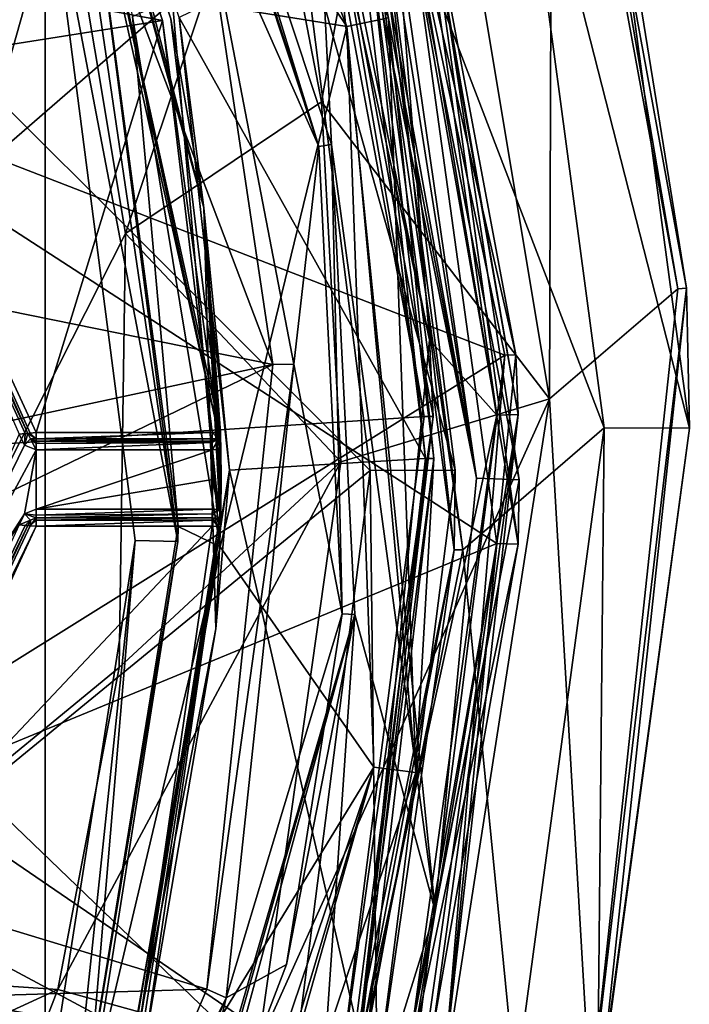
# Model space of a CAD drawing. Extents: x -250 to 250, y -697 to 625.
# Tile 51 of 256: x 6.63 to 14.5, y -534.92 to -523.35. Entities that reach past the tile are written whole.
import ezdxf

# ---------------------------------------------------------------- set-up
doc = ezdxf.new("R2010")
doc.units = 0
doc.header["$LTSCALE"] = 25.405557
for name, color, linetype in [('2135', 7, 'CONTINUOUS'), ('2136', 7, 'CONTINUOUS'), ('2138', 7, 'CONTINUOUS'), ('2139', 7, 'CONTINUOUS'), ('2141', 7, 'CONTINUOUS'), ('2156', 7, 'CONTINUOUS'), ('2157', 7, 'CONTINUOUS'), ('3011', 7, 'CONTINUOUS'), ('3016', 7, 'CONTINUOUS'), ('3018', 7, 'CONTINUOUS'), ('3020', 7, 'CONTINUOUS'), ('3022', 7, 'CONTINUOUS'), ('3115', 7, 'CONTINUOUS'), ('3116', 7, 'CONTINUOUS'), ('3118', 7, 'CONTINUOUS'), ('3121', 7, 'CONTINUOUS'), ('3124', 7, 'CONTINUOUS'), ('3134', 7, 'CONTINUOUS'), ('3147', 7, 'CONTINUOUS'), ('3185', 7, 'CONTINUOUS'), ('3188', 7, 'CONTINUOUS'), ('4149', 7, 'CONTINUOUS'), ('4150', 7, 'CONTINUOUS'), ('4151', 7, 'CONTINUOUS'), ('4153', 7, 'CONTINUOUS'), ('4154', 7, 'CONTINUOUS'), ('4170', 7, 'CONTINUOUS'), ('4172', 7, 'CONTINUOUS'), ('4175', 7, 'CONTINUOUS'), ('4178', 7, 'CONTINUOUS'), ('4183', 7, 'CONTINUOUS'), ('4197', 7, 'CONTINUOUS'), ('4209', 7, 'CONTINUOUS'), ('4218', 7, 'CONTINUOUS'), ('4219', 7, 'CONTINUOUS'), ('4231', 7, 'CONTINUOUS'), ('4232', 7, 'CONTINUOUS'), ('4246', 7, 'CONTINUOUS'), ('4247', 7, 'CONTINUOUS'), ('4248', 7, 'CONTINUOUS'), ('4249', 7, 'CONTINUOUS'), ('4250', 7, 'CONTINUOUS'), ('4251', 7, 'CONTINUOUS'), ('4256', 7, 'CONTINUOUS'), ('4257', 7, 'CONTINUOUS'), ('4258', 7, 'CONTINUOUS'), ('4269', 7, 'CONTINUOUS'), ('4270', 7, 'CONTINUOUS'), ('4271', 7, 'CONTINUOUS'), ('4311', 7, 'CONTINUOUS'), ('4312', 7, 'CONTINUOUS'), ('4313', 7, 'CONTINUOUS'), ('4314', 7, 'CONTINUOUS'), ('4315', 7, 'CONTINUOUS'), ('4316', 7, 'CONTINUOUS'), ('4317', 7, 'CONTINUOUS'), ('4318', 7, 'CONTINUOUS'), ('4319', 7, 'CONTINUOUS'), ('4348', 7, 'CONTINUOUS'), ('4360', 7, 'CONTINUOUS'), ('4574', 7, 'CONTINUOUS'), ('4576', 7, 'CONTINUOUS'), ('4577', 7, 'CONTINUOUS'), ('4579', 7, 'CONTINUOUS'), ('4580', 7, 'CONTINUOUS'), ('4595', 7, 'CONTINUOUS'), ('4597', 7, 'CONTINUOUS'), ('4600', 7, 'CONTINUOUS')]:
    doc.layers.add(name, color=color, linetype=linetype)

msp = doc.modelspace()

# ---------------------------------------------------------------- linework, layer by layer
at = {"layer": '2135', "color": 7, "linetype": 'CONTINUOUS'}
for points in [[(12.857, -527.803, 68.65), (12.89, -518.467, 68.65), (11.266, -518.25, 68.65), (12.857, -527.803, 68.65)], [(14.364, -526.509, 68.65), (12.89, -518.467, 68.65), (12.857, -527.803, 68.65), (14.364, -526.509, 68.65)], [(13.34, -536.053, 68.65), (14.364, -526.509, 68.65), (12.857, -527.803, 68.65), (13.34, -536.053, 68.65)], [(11.342, -537.532, 68.65), (13.34, -536.053, 68.65), (12.857, -527.803, 68.65), (11.342, -537.532, 68.65)]]:
    msp.add_3dface(points, dxfattribs=at)
at = {"layer": '2136', "color": 7, "linetype": 'CONTINUOUS'}
for points in [[(12.398, -519.918, 15.65), (13.499, -528.143, 15.65), (10.658, -520.722, 15.65), (12.398, -519.918, 15.65)], [(10.658, -520.722, 15.65), (13.499, -528.143, 15.65), (11.838, -529.577, 15.65), (10.658, -520.722, 15.65)], [(13.499, -528.143, 15.65), (12.459, -535.865, 15.65), (11.838, -529.577, 15.65), (13.499, -528.143, 15.65)], [(11.838, -529.577, 15.65), (12.459, -535.865, 15.65), (10.046, -538.487, 15.65), (11.838, -529.577, 15.65)]]:
    msp.add_3dface(points, dxfattribs=at)
at = {"layer": '2138', "color": 7, "linetype": 'CONTINUOUS'}
for points in [[(12.986, -518.434, 68.55), (14.465, -526.504, 68.55), (13.36, -519.644, 16.65), (12.986, -518.434, 68.55)], [(13.36, -519.644, 16.65), (14.465, -526.504, 68.55), (14.5, -528.148, 16.65), (13.36, -519.644, 16.65)], [(14.465, -526.504, 68.55), (13.438, -536.078, 68.55), (14.5, -528.148, 16.65), (14.465, -526.504, 68.55)], [(14.5, -528.148, 16.65), (13.438, -536.078, 68.55), (13.423, -536.13, 16.65), (14.5, -528.148, 16.65)]]:
    msp.add_3dface(points, dxfattribs=at)
at = {"layer": '2139', "color": 7, "linetype": 'CONTINUOUS'}
for points in [[(9.919, -522.135, 64.65), (10.749, -528.644, 64.65), (3.6, -521.5, 64.65), (9.919, -522.135, 64.65)], [(3.6, -521.5, 64.65), (10.749, -528.644, 64.65), (3.6, -534.5, 64.65), (3.6, -521.5, 64.65)], [(10.749, -528.644, 64.65), (9.87, -535.549, 64.65), (3.6, -534.5, 64.65), (10.749, -528.644, 64.65)], [(3.6, -534.5, 64.65), (9.87, -535.549, 64.65), (0, -538.1, 64.65), (3.6, -534.5, 64.65)]]:
    msp.add_3dface(points, dxfattribs=at)
at = {"layer": '2141', "color": 7, "linetype": 'CONTINUOUS'}
for points in [[(10.562, -520.753, 15.75), (11.738, -529.576, 15.75), (10.886, -521.881, 63.65), (10.562, -520.753, 15.75)], [(10.886, -521.881, 63.65), (11.738, -529.576, 15.75), (11.75, -528.64, 63.65), (10.886, -521.881, 63.65)], [(11.75, -528.64, 63.65), (11.738, -529.576, 15.75), (10.835, -535.81, 63.65), (11.75, -528.64, 63.65)], [(11.738, -529.576, 15.75), (9.953, -538.449, 15.75), (10.835, -535.81, 63.65), (11.738, -529.576, 15.75)]]:
    msp.add_3dface(points, dxfattribs=at)
at = {"layer": '2156', "color": 7, "linetype": 'CONTINUOUS'}
for points in [[(12.398, -519.918, 15.65), (13.36, -519.644, 16.65), (14.5, -528.148, 16.65), (12.398, -519.918, 15.65)], [(13.499, -528.143, 15.65), (12.398, -519.918, 15.65), (14.5, -528.148, 16.65), (13.499, -528.143, 15.65)], [(12.459, -535.865, 15.65), (13.499, -528.143, 15.65), (13.423, -536.13, 16.65), (12.459, -535.865, 15.65)], [(13.499, -528.143, 15.65), (14.5, -528.148, 16.65), (13.423, -536.13, 16.65), (13.499, -528.143, 15.65)]]:
    msp.add_3dface(points, dxfattribs=at)
at = {"layer": '2157', "color": 7, "linetype": 'CONTINUOUS'}
for points in [[(9.919, -522.135, 64.65), (10.886, -521.881, 63.65), (11.75, -528.64, 63.65), (9.919, -522.135, 64.65)], [(10.749, -528.644, 64.65), (9.919, -522.135, 64.65), (11.75, -528.64, 63.65), (10.749, -528.644, 64.65)], [(9.87, -535.549, 64.65), (10.749, -528.644, 64.65), (10.835, -535.81, 63.65), (9.87, -535.549, 64.65)], [(10.749, -528.644, 64.65), (11.75, -528.64, 63.65), (10.835, -535.81, 63.65), (10.749, -528.644, 64.65)]]:
    msp.add_3dface(points, dxfattribs=at)
at = {"layer": '3011', "color": 7, "linetype": 'CONTINUOUS'}
for points in [[(12.89, -518.467, 68.65), (14.364, -526.509, 68.65), (12.986, -518.434, 68.55), (12.89, -518.467, 68.65)], [(14.364, -526.509, 68.65), (14.465, -526.504, 68.55), (12.986, -518.434, 68.55), (14.364, -526.509, 68.65)], [(14.364, -526.509, 68.65), (13.34, -536.053, 68.65), (14.465, -526.504, 68.55), (14.364, -526.509, 68.65)], [(13.34, -536.053, 68.65), (13.438, -536.078, 68.55), (14.465, -526.504, 68.55), (13.34, -536.053, 68.65)]]:
    msp.add_3dface(points, dxfattribs=at)
at = {"layer": '3016', "color": 7, "linetype": 'CONTINUOUS'}
for points in [[(10.658, -520.722, 15.65), (11.838, -529.577, 15.65), (10.562, -520.753, 15.75), (10.658, -520.722, 15.65)], [(11.838, -529.577, 15.65), (11.738, -529.576, 15.75), (10.562, -520.753, 15.75), (11.838, -529.577, 15.65)], [(10.046, -538.487, 15.65), (9.953, -538.449, 15.75), (11.738, -529.576, 15.75), (10.046, -538.487, 15.65)], [(11.838, -529.577, 15.65), (10.046, -538.487, 15.65), (11.738, -529.576, 15.75), (11.838, -529.577, 15.65)]]:
    msp.add_3dface(points, dxfattribs=at)
at = {"layer": '3018', "color": 7, "linetype": 'CONTINUOUS'}
for points in [[(3.5, -521.5, 68.45), (3.5, -534.5, 68.45), (7.158, -521.54, 68.45), (3.5, -521.5, 68.45)], [(7.158, -521.54, 68.45), (3.5, -534.5, 68.45), (7.878, -525.859, 68.45), (7.158, -521.54, 68.45)], [(7.878, -525.859, 68.45), (3.5, -534.5, 68.45), (7.801, -530.957, 68.45), (7.878, -525.859, 68.45)], [(7.801, -530.957, 68.45), (3.5, -534.5, 68.45), (7.082, -534.74, 68.45), (7.801, -530.957, 68.45)], [(3.5, -534.5, 68.45), (0, -538, 68.45), (7.082, -534.74, 68.45), (3.5, -534.5, 68.45)], [(7.082, -534.74, 68.45), (0, -538, 68.45), (5.651, -538.426, 68.45), (7.082, -534.74, 68.45)]]:
    msp.add_3dface(points, dxfattribs=at)
at = {"layer": '3020', "color": 7, "linetype": 'CONTINUOUS'}
for points in [[(10.179, -524.313, 68.55), (11.266, -518.25, 68.65), (9.525, -520.919, 68.55), (10.179, -524.313, 68.55)], [(12.857, -527.803, 68.65), (11.266, -518.25, 68.65), (10.179, -524.313, 68.55), (12.857, -527.803, 68.65)], [(10.406, -528.543, 68.55), (12.857, -527.803, 68.65), (10.179, -524.313, 68.55), (10.406, -528.543, 68.55)], [(11.342, -537.532, 68.65), (12.857, -527.803, 68.65), (9.441, -535.392, 68.55), (11.342, -537.532, 68.65)], [(9.441, -535.392, 68.55), (12.857, -527.803, 68.65), (10.406, -528.543, 68.55), (9.441, -535.392, 68.55)]]:
    msp.add_3dface(points, dxfattribs=at)
at = {"layer": '3022', "color": 7, "linetype": 'CONTINUOUS'}
for points in [[(7.158, -521.54, 68.45), (7.878, -525.859, 68.45), (9.525, -520.919, 68.55), (7.158, -521.54, 68.45)], [(7.878, -525.859, 68.45), (10.179, -524.313, 68.55), (9.525, -520.919, 68.55), (7.878, -525.859, 68.45)], [(7.878, -525.859, 68.45), (10.406, -528.543, 68.55), (10.179, -524.313, 68.55), (7.878, -525.859, 68.45)], [(7.878, -525.859, 68.45), (7.801, -530.957, 68.45), (10.406, -528.543, 68.55), (7.878, -525.859, 68.45)], [(7.801, -530.957, 68.45), (7.082, -534.74, 68.45), (10.406, -528.543, 68.55), (7.801, -530.957, 68.45)], [(7.082, -534.74, 68.45), (9.441, -535.392, 68.55), (10.406, -528.543, 68.55), (7.082, -534.74, 68.45)], [(7.082, -534.74, 68.45), (5.651, -538.426, 68.45), (9.441, -535.392, 68.55), (7.082, -534.74, 68.45)]]:
    msp.add_3dface(points, dxfattribs=at)
at = {"layer": '3115', "color": 7, "linetype": 'CONTINUOUS'}
for points in [[(0, -521.989, -13.35), (11.044, -520.863, -13.35), (5.855, -525.368, -13.35), (0, -521.989, -13.35)], [(11.044, -520.863, -13.35), (12.239, -529.501, -13.35), (5.855, -525.368, -13.35), (11.044, -520.863, -13.35)], [(5.855, -525.368, -13.35), (12.239, -529.501, -13.35), (5.855, -532.132, -13.35), (5.855, -525.368, -13.35)], [(12.239, -529.501, -13.35), (10.922, -537.006, -13.35), (5.855, -532.132, -13.35), (12.239, -529.501, -13.35)], [(10.922, -537.006, -13.35), (0, -535.511, -13.35), (5.855, -532.132, -13.35), (10.922, -537.006, -13.35)]]:
    msp.add_3dface(points, dxfattribs=at)
at = {"layer": '3116', "color": 7, "linetype": 'CONTINUOUS'}
for points in [[(10.295, -524.814, -0.85), (10.001, -518.821, -0.85), (8.305, -518.821, -0.85), (10.295, -524.814, -0.85)], [(12, -528.735, -0.85), (10.001, -518.821, -0.85), (11.513, -533.817, -0.85), (12, -528.735, -0.85)], [(10.001, -518.821, -0.85), (10.295, -524.814, -0.85), (11.513, -533.817, -0.85), (10.001, -518.821, -0.85)], [(10.572, -530.338, -0.85), (11.513, -533.817, -0.85), (10.295, -524.814, -0.85), (10.572, -530.338, -0.85)], [(8.305, -538.679, -0.85), (10.001, -538.679, -0.85), (10.572, -530.338, -0.85), (8.305, -538.679, -0.85)], [(10.001, -538.679, -0.85), (11.513, -533.817, -0.85), (10.572, -530.338, -0.85), (10.001, -538.679, -0.85)]]:
    msp.add_3dface(points, dxfattribs=at)
at = {"layer": '3118', "color": 7, "linetype": 'CONTINUOUS'}
for points in [[(12.5, -528.755, -1.35), (11.282, -520.786, -13.1), (10.575, -518.886, -1.35), (12.5, -528.755, -1.35)], [(12.489, -529.509, -13.1), (11.282, -520.786, -13.1), (12.5, -528.755, -1.35), (12.489, -529.509, -13.1)], [(10.575, -538.613, -1.35), (12.489, -529.509, -13.1), (12.5, -528.755, -1.35), (10.575, -538.613, -1.35)], [(11.159, -537.087, -13.1), (12.489, -529.509, -13.1), (10.575, -538.613, -1.35), (11.159, -537.087, -13.1)]]:
    msp.add_3dface(points, dxfattribs=at)
at = {"layer": '3121', "color": 7, "linetype": 'CONTINUOUS'}
for points in [[(9.607, -527.399, -7.85), (5.463, -516.481, -7.85), (0, -525.45, -7.85), (9.607, -527.399, -7.85)], [(9.607, -527.399, -7.85), (0, -525.45, -7.85), (3.3, -528.75, -7.85), (9.607, -527.399, -7.85)], [(8.831, -534.736, -7.85), (9.607, -527.399, -7.85), (0, -532.05, -7.85), (8.831, -534.736, -7.85)], [(0, -532.05, -7.85), (9.607, -527.399, -7.85), (3.3, -528.75, -7.85), (0, -532.05, -7.85)], [(-8.675, -535.254, -7.85), (8.831, -534.736, -7.85), (0, -532.05, -7.85), (-8.675, -535.254, -7.85)], [(7.093, -538.836, -7.85), (8.831, -534.736, -7.85), (-8.675, -535.254, -7.85), (7.093, -538.836, -7.85)]]:
    msp.add_3dface(points, dxfattribs=at)
at = {"layer": '3124', "color": 7, "linetype": 'CONTINUOUS'}
for points in [[(10.149, -524.838, -0.987), (8.173, -518.891, -0.987), (8.756, -521.696, -7.622), (10.149, -524.838, -0.987)], [(9.855, -527.397, -7.622), (10.149, -524.838, -0.987), (8.756, -521.696, -7.622), (9.855, -527.397, -7.622)], [(10.423, -530.328, -0.987), (10.149, -524.838, -0.987), (9.855, -527.397, -7.622), (10.423, -530.328, -0.987)], [(9.06, -534.841, -7.622), (10.423, -530.328, -0.987), (9.855, -527.397, -7.622), (9.06, -534.841, -7.622)], [(9.768, -534.447, -0.987), (10.423, -530.328, -0.987), (9.06, -534.841, -7.622), (9.768, -534.447, -0.987)], [(8.174, -538.609, -0.987), (9.768, -534.447, -0.987), (9.06, -534.841, -7.622), (8.174, -538.609, -0.987)], [(7.284, -539.001, -7.622), (8.174, -538.609, -0.987), (9.06, -534.841, -7.622), (7.284, -539.001, -7.622)]]:
    msp.add_3dface(points, dxfattribs=at)
at = {"layer": '3134', "color": 7, "linetype": 'CONTINUOUS'}
for points in [[(10.001, -518.821, -0.85), (12, -528.735, -0.85), (10.101, -518.807, -0.859), (10.001, -518.821, -0.85)], [(10.101, -518.807, -0.859), (12, -528.735, -0.85), (10.196, -518.79, -0.888), (10.101, -518.807, -0.859)], [(10.196, -518.79, -0.888), (12, -528.735, -0.85), (10.429, -518.785, -1.057), (10.196, -518.79, -0.888)], [(12, -528.735, -0.85), (10.575, -518.886, -1.35), (10.429, -518.785, -1.057), (12, -528.735, -0.85)], [(12, -528.735, -0.85), (12.5, -528.755, -1.35), (10.575, -518.886, -1.35), (12, -528.735, -0.85)], [(11.513, -533.817, -0.85), (10.575, -538.613, -1.35), (12.5, -528.755, -1.35), (11.513, -533.817, -0.85)], [(12, -528.735, -0.85), (11.513, -533.817, -0.85), (12.5, -528.755, -1.35), (12, -528.735, -0.85)], [(11.513, -533.817, -0.85), (10.001, -538.679, -0.85), (10.575, -538.613, -1.35), (11.513, -533.817, -0.85)]]:
    msp.add_3dface(points, dxfattribs=at)
at = {"layer": '3147', "color": 7, "linetype": 'CONTINUOUS'}
for points in [[(11.044, -520.863, -13.35), (11.282, -520.786, -13.1), (12.489, -529.509, -13.1), (11.044, -520.863, -13.35)], [(12.239, -529.501, -13.35), (11.044, -520.863, -13.35), (12.489, -529.509, -13.1), (12.239, -529.501, -13.35)], [(10.922, -537.006, -13.35), (12.239, -529.501, -13.35), (11.159, -537.087, -13.1), (10.922, -537.006, -13.35)], [(12.239, -529.501, -13.35), (12.489, -529.509, -13.1), (11.159, -537.087, -13.1), (12.239, -529.501, -13.35)]]:
    msp.add_3dface(points, dxfattribs=at)
at = {"layer": '3185', "color": 7, "linetype": 'CONTINUOUS'}
for points in [[(8.173, -518.891, -0.987), (10.149, -524.838, -0.987), (8.217, -518.868, -0.888), (8.173, -518.891, -0.987)], [(10.149, -524.838, -0.987), (8.305, -518.821, -0.85), (8.217, -518.868, -0.888), (10.149, -524.838, -0.987)], [(10.295, -524.814, -0.85), (8.305, -518.821, -0.85), (10.149, -524.838, -0.987), (10.295, -524.814, -0.85)], [(10.295, -524.814, -0.85), (10.149, -524.838, -0.987), (10.423, -530.328, -0.987), (10.295, -524.814, -0.85)], [(10.572, -530.338, -0.85), (10.295, -524.814, -0.85), (10.423, -530.328, -0.987), (10.572, -530.338, -0.85)], [(10.572, -530.338, -0.85), (9.768, -534.447, -0.987), (8.174, -538.609, -0.987), (10.572, -530.338, -0.85)], [(10.572, -530.338, -0.85), (8.174, -538.609, -0.987), (8.217, -538.632, -0.888), (10.572, -530.338, -0.85)], [(8.305, -538.679, -0.85), (10.572, -530.338, -0.85), (8.217, -538.632, -0.888), (8.305, -538.679, -0.85)], [(10.572, -530.338, -0.85), (10.423, -530.328, -0.987), (9.768, -534.447, -0.987), (10.572, -530.338, -0.85)]]:
    msp.add_3dface(points, dxfattribs=at)
at = {"layer": '3188', "color": 7, "linetype": 'CONTINUOUS'}
for points in [[(8.756, -521.696, -7.622), (5.463, -516.481, -7.85), (9.607, -527.399, -7.85), (8.756, -521.696, -7.622)], [(9.855, -527.397, -7.622), (8.756, -521.696, -7.622), (9.607, -527.399, -7.85), (9.855, -527.397, -7.622)], [(9.06, -534.841, -7.622), (9.855, -527.397, -7.622), (8.831, -534.736, -7.85), (9.06, -534.841, -7.622)], [(9.855, -527.397, -7.622), (9.607, -527.399, -7.85), (8.831, -534.736, -7.85), (9.855, -527.397, -7.622)], [(9.06, -534.841, -7.622), (8.831, -534.736, -7.85), (7.093, -538.836, -7.85), (9.06, -534.841, -7.622)], [(7.284, -539.001, -7.622), (9.06, -534.841, -7.622), (7.093, -538.836, -7.85), (7.284, -539.001, -7.622)]]:
    msp.add_3dface(points, dxfattribs=at)
at = {"layer": '4149', "color": 7, "linetype": 'CONTINUOUS'}
for points in [[(-6.933, -521.305, -0.35), (6.933, -521.305, -0.35), (0, -525.65, -0.35), (-6.933, -521.305, -0.35)], [(0, -525.65, -0.35), (6.933, -521.305, -0.35), (3.1, -528.75, -0.35), (0, -525.65, -0.35)], [(6.933, -521.305, -0.35), (6.933, -536.195, -0.35), (3.1, -528.75, -0.35), (6.933, -521.305, -0.35)], [(7.991, -529.465, -0.35), (6.933, -536.195, -0.35), (6.933, -521.305, -0.35), (7.991, -529.465, -0.35)], [(3.1, -528.75, -0.35), (6.933, -536.195, -0.35), (0, -531.85, -0.35), (3.1, -528.75, -0.35)], [(6.933, -536.195, -0.35), (-6.933, -536.195, -0.35), (0, -531.85, -0.35), (6.933, -536.195, -0.35)]]:
    msp.add_3dface(points, dxfattribs=at)
at = {"layer": '4150', "color": 7, "linetype": 'CONTINUOUS'}
for points in [[(10.631, -522.292, 58.15), (8.507, -523.323, 58.15), (11.399, -528.502, 58.15), (10.631, -522.292, 58.15)], [(8.507, -523.323, 58.15), (9.1, -528.639, 58.15), (11.399, -528.502, 58.15), (8.507, -523.323, 58.15)], [(11.399, -528.502, 58.15), (9.1, -528.639, 58.15), (10.616, -535.27, 58.15), (11.399, -528.502, 58.15)], [(9.1, -528.639, 58.15), (7.895, -536.384, 58.15), (10.616, -535.27, 58.15), (9.1, -528.639, 58.15)]]:
    msp.add_3dface(points, dxfattribs=at)
at = {"layer": '4151', "color": 7, "linetype": 'CONTINUOUS'}
for points in [[(10.729, -522.269, 58.05), (11.499, -528.503, 58.05), (10.966, -523.328, 7.15), (10.729, -522.269, 58.05)], [(10.966, -523.328, 7.15), (11.499, -528.503, 58.05), (11.288, -532.191, 7.15), (10.966, -523.328, 7.15)], [(11.499, -528.503, 58.05), (10.713, -535.293, 58.05), (11.288, -532.191, 7.15), (11.499, -528.503, 58.05)], [(11.288, -532.191, 7.15), (10.713, -535.293, 58.05), (8.166, -541.424, 7.15), (11.288, -532.191, 7.15)]]:
    msp.add_3dface(points, dxfattribs=at)
at = {"layer": '4153', "color": 7, "linetype": 'CONTINUOUS'}
for points in [[(8.31, -523.36, 11.15), (6.985, -519.35, 11.15), (0.55, -521.922, 11.15), (8.31, -523.36, 11.15)], [(4.843, -523.906, 11.15), (8.31, -523.36, 11.15), (0.55, -521.922, 11.15), (4.843, -523.906, 11.15)], [(6.828, -528.2, 11.15), (8.31, -523.36, 11.15), (4.843, -523.906, 11.15), (6.828, -528.2, 11.15)], [(8.894, -528.2, 11.15), (8.31, -523.36, 11.15), (6.828, -528.2, 11.15), (8.894, -528.2, 11.15)], [(8.02, -535.296, 11.15), (8.894, -529.3, 11.15), (4.843, -533.594, 11.15), (8.02, -535.296, 11.15)], [(4.843, -533.594, 11.15), (8.894, -529.3, 11.15), (6.828, -529.3, 11.15), (4.843, -533.594, 11.15)], [(0.55, -535.578, 11.15), (8.02, -535.296, 11.15), (4.843, -533.594, 11.15), (0.55, -535.578, 11.15)]]:
    msp.add_3dface(points, dxfattribs=at)
at = {"layer": '4154', "color": 7, "linetype": 'CONTINUOUS'}
for points in [[(7.076, -519.308, 58.05), (8.408, -523.338, 11.25), (8.796, -525.559, 58.05), (7.076, -519.308, 58.05)], [(8.408, -523.338, 11.25), (8.994, -528.198, 11.25), (8.796, -525.559, 58.05), (8.408, -523.338, 11.25)], [(8.996, -529.207, 15.22), (8.994, -529.302, 15.05), (8.796, -525.559, 58.05), (8.996, -529.207, 15.22)], [(8.796, -525.559, 58.05), (8.994, -529.302, 15.05), (8.938, -530.503, 58.05), (8.796, -525.559, 58.05)], [(8.997, -529.101, 15.25), (8.996, -529.207, 15.22), (8.796, -525.559, 58.05), (8.997, -529.101, 15.25)], [(9, -528.75, 15.25), (8.997, -529.101, 15.25), (8.796, -525.559, 58.05), (9, -528.75, 15.25)], [(8.997, -528.399, 15.25), (9, -528.75, 15.25), (8.796, -525.559, 58.05), (8.997, -528.399, 15.25)], [(8.994, -528.227, 15.154), (8.997, -528.399, 15.25), (8.796, -525.559, 58.05), (8.994, -528.227, 15.154)], [(8.994, -528.198, 15.05), (8.994, -528.227, 15.154), (8.796, -525.559, 58.05), (8.994, -528.198, 15.05)], [(8.994, -528.198, 11.25), (8.994, -528.198, 15.05), (8.796, -525.559, 58.05), (8.994, -528.198, 11.25)], [(8.994, -529.302, 11.25), (8.117, -535.322, 11.25), (8.994, -529.302, 15.05), (8.994, -529.302, 11.25)], [(8.994, -529.302, 15.05), (8.117, -535.322, 11.25), (8.938, -530.503, 58.05), (8.994, -529.302, 15.05)], [(8.938, -530.503, 58.05), (8.117, -535.322, 11.25), (7.801, -536.353, 58.05), (8.938, -530.503, 58.05)]]:
    msp.add_3dface(points, dxfattribs=at)
at = {"layer": '4170', "color": 7, "linetype": 'CONTINUOUS'}
for points in [[(7.744, -516.344, 6.65), (10.476, -523.428, 6.65), (5.708, -516.344, 6.65), (7.744, -516.344, 6.65)], [(5.708, -516.344, 6.65), (10.476, -523.428, 6.65), (8.424, -523.097, 6.65), (5.708, -516.344, 6.65)], [(8.424, -523.097, 6.65), (10.476, -523.428, 6.65), (8.989, -529.543, 6.65), (8.424, -523.097, 6.65)], [(10.476, -523.428, 6.65), (10.792, -532.129, 6.65), (8.989, -529.543, 6.65), (10.476, -523.428, 6.65)], [(8.989, -529.543, 6.65), (10.792, -532.129, 6.65), (7.61, -537.331, 6.65), (8.989, -529.543, 6.65)], [(10.792, -532.129, 6.65), (7.744, -541.156, 6.65), (7.61, -537.331, 6.65), (10.792, -532.129, 6.65)]]:
    msp.add_3dface(points, dxfattribs=at)
at = {"layer": '4172', "color": 7, "linetype": 'CONTINUOUS'}
for points in [[(7.96, -523.313, 6.15), (8.495, -529.301, 6.15), (7.41, -521.158, 0.15), (7.96, -523.313, 6.15)], [(7.41, -521.158, 0.15), (8.495, -529.301, 6.15), (8.491, -529.478, 0.15), (7.41, -521.158, 0.15)], [(8.495, -529.301, 6.15), (7.288, -536.728, 6.15), (8.491, -529.478, 0.15), (8.495, -529.301, 6.15)], [(7.288, -536.728, 6.15), (7.41, -536.342, 0.15), (8.491, -529.478, 0.15), (7.288, -536.728, 6.15)]]:
    msp.add_3dface(points, dxfattribs=at)
at = {"layer": '4175', "color": 7, "linetype": 'CONTINUOUS'}
for points in [[(6.692, -528.347, 15.15), (6.629, -528.216, 15.15), (5.065, -531.677, 15.15), (6.692, -528.347, 15.15)], [(6.828, -528.4, 15.15), (6.692, -528.347, 15.15), (5.065, -531.677, 15.15), (6.828, -528.4, 15.15)], [(6.692, -529.153, 15.15), (6.828, -528.4, 15.15), (5.065, -531.677, 15.15), (6.692, -529.153, 15.15)], [(6.828, -529.1, 15.15), (6.828, -528.4, 15.15), (6.692, -529.153, 15.15), (6.828, -529.1, 15.15)], [(8.898, -528.4, 15.15), (6.828, -528.4, 15.15), (6.828, -529.1, 15.15), (8.898, -528.4, 15.15)], [(8.9, -528.75, 15.15), (8.898, -528.4, 15.15), (6.828, -529.1, 15.15), (8.9, -528.75, 15.15)], [(8.898, -529.1, 15.15), (8.9, -528.75, 15.15), (6.828, -529.1, 15.15), (8.898, -529.1, 15.15)], [(6.629, -529.284, 15.15), (6.692, -529.153, 15.15), (5.065, -531.677, 15.15), (6.629, -529.284, 15.15)]]:
    msp.add_3dface(points, dxfattribs=at)
at = {"layer": '4178', "color": 7, "linetype": 'CONTINUOUS'}
for points in [[(6.728, -528.208, 15.05), (6.728, -528.208, 11.25), (4.773, -523.977, 11.25), (6.728, -528.208, 15.05)], [(4.773, -523.977, 15.05), (6.728, -528.208, 15.05), (4.773, -523.977, 11.25), (4.773, -523.977, 15.05)], [(6.728, -529.292, 15.05), (4.773, -533.523, 15.05), (6.728, -529.292, 11.25), (6.728, -529.292, 15.05)], [(6.728, -529.292, 11.25), (4.773, -533.523, 15.05), (4.773, -533.523, 11.25), (6.728, -529.292, 11.25)]]:
    msp.add_3dface(points, dxfattribs=at)
at = {"layer": '4183', "color": 7, "linetype": 'CONTINUOUS'}
for points in [[(8.424, -523.097, 6.65), (8.989, -529.543, 6.65), (7.96, -523.313, 6.15), (8.424, -523.097, 6.65)], [(8.989, -529.543, 6.65), (8.495, -529.301, 6.15), (7.96, -523.313, 6.15), (8.989, -529.543, 6.65)], [(8.989, -529.543, 6.65), (7.288, -536.728, 6.15), (8.495, -529.301, 6.15), (8.989, -529.543, 6.65)], [(8.989, -529.543, 6.65), (7.61, -537.331, 6.65), (7.288, -536.728, 6.15), (8.989, -529.543, 6.65)]]:
    msp.add_3dface(points, dxfattribs=at)
at = {"layer": '4197', "color": 7, "linetype": 'CONTINUOUS'}
for points in [[(8.491, -529.478, 0.15), (6.933, -521.305, -0.35), (7.27, -521.201, -0.204), (8.491, -529.478, 0.15)], [(7.41, -521.158, 0.15), (8.491, -529.478, 0.15), (7.27, -521.201, -0.204), (7.41, -521.158, 0.15)], [(7.991, -529.465, -0.35), (6.933, -521.305, -0.35), (8.491, -529.478, 0.15), (7.991, -529.465, -0.35)], [(6.933, -536.195, -0.35), (7.991, -529.465, -0.35), (7.27, -536.299, -0.204), (6.933, -536.195, -0.35)], [(7.991, -529.465, -0.35), (7.41, -536.342, 0.15), (7.27, -536.299, -0.204), (7.991, -529.465, -0.35)], [(7.41, -536.342, 0.15), (7.991, -529.465, -0.35), (8.491, -529.478, 0.15), (7.41, -536.342, 0.15)]]:
    msp.add_3dface(points, dxfattribs=at)
at = {"layer": '4209', "color": 7, "linetype": 'CONTINUOUS'}
for points in [[(10.966, -523.328, 7.15), (10.476, -523.428, 6.65), (7.744, -516.344, 6.65), (10.966, -523.328, 7.15)], [(10.966, -523.328, 7.15), (11.288, -532.191, 7.15), (10.476, -523.428, 6.65), (10.966, -523.328, 7.15)], [(11.288, -532.191, 7.15), (10.792, -532.129, 6.65), (10.476, -523.428, 6.65), (11.288, -532.191, 7.15)], [(7.744, -541.156, 6.65), (10.792, -532.129, 6.65), (8.042, -541.346, 6.797), (7.744, -541.156, 6.65)], [(10.792, -532.129, 6.65), (8.166, -541.424, 7.15), (8.042, -541.346, 6.797), (10.792, -532.129, 6.65)], [(11.288, -532.191, 7.15), (8.166, -541.424, 7.15), (10.792, -532.129, 6.65), (11.288, -532.191, 7.15)]]:
    msp.add_3dface(points, dxfattribs=at)
at = {"layer": '4218', "color": 7, "linetype": 'CONTINUOUS'}
for points in [[(8.894, -529.2, 11.25), (8.894, -529.2, 15.05), (6.828, -529.2, 11.25), (8.894, -529.2, 11.25)], [(6.828, -529.2, 11.25), (8.894, -529.2, 15.05), (6.828, -529.2, 15.05), (6.828, -529.2, 11.25)]]:
    msp.add_3dface(points, dxfattribs=at)
at = {"layer": '4219', "color": 7, "linetype": 'CONTINUOUS'}
for points in [[(8.894, -528.3, 15.05), (8.894, -528.3, 11.25), (6.828, -528.3, 15.05), (8.894, -528.3, 15.05)], [(6.828, -528.3, 15.05), (8.894, -528.3, 11.25), (6.828, -528.3, 11.25), (6.828, -528.3, 15.05)]]:
    msp.add_3dface(points, dxfattribs=at)
at = {"layer": '4231', "color": 7, "linetype": 'CONTINUOUS'}
for points in [[(6.728, -528.208, 11.25), (6.728, -528.208, 15.05), (6.76, -528.273, 15.05), (6.728, -528.208, 11.25)], [(6.728, -528.208, 11.25), (6.76, -528.273, 15.05), (6.76, -528.273, 11.25), (6.728, -528.208, 11.25)], [(6.828, -528.3, 15.05), (6.828, -528.3, 11.25), (6.76, -528.273, 11.25), (6.828, -528.3, 15.05)], [(6.76, -528.273, 15.05), (6.828, -528.3, 15.05), (6.76, -528.273, 11.25), (6.76, -528.273, 15.05)]]:
    msp.add_3dface(points, dxfattribs=at)
at = {"layer": '4232', "color": 7, "linetype": 'CONTINUOUS'}
for points in [[(6.728, -529.292, 15.05), (6.728, -529.292, 11.25), (6.76, -529.227, 11.25), (6.728, -529.292, 15.05)], [(6.76, -529.227, 15.05), (6.728, -529.292, 15.05), (6.76, -529.227, 11.25), (6.76, -529.227, 15.05)], [(6.828, -529.2, 11.25), (6.828, -529.2, 15.05), (6.76, -529.227, 15.05), (6.828, -529.2, 11.25)], [(6.828, -529.2, 11.25), (6.76, -529.227, 15.05), (6.76, -529.227, 11.25), (6.828, -529.2, 11.25)]]:
    msp.add_3dface(points, dxfattribs=at)
at = {"layer": '4246', "color": 7, "linetype": 'CONTINUOUS'}
for points in [[(4.773, -523.977, 15.05), (6.629, -528.216, 15.15), (6.699, -528.21, 15.121), (4.773, -523.977, 15.05)], [(6.728, -528.208, 15.05), (4.773, -523.977, 15.05), (6.699, -528.21, 15.121), (6.728, -528.208, 15.05)]]:
    msp.add_3dface(points, dxfattribs=at)
at = {"layer": '4247', "color": 7, "linetype": 'CONTINUOUS'}
for points in [[(6.629, -528.216, 15.15), (6.692, -528.347, 15.15), (6.699, -528.21, 15.121), (6.629, -528.216, 15.15)], [(6.728, -528.208, 15.05), (6.692, -528.347, 15.15), (6.76, -528.273, 15.05), (6.728, -528.208, 15.05)], [(6.692, -528.347, 15.15), (6.728, -528.208, 15.05), (6.699, -528.21, 15.121), (6.692, -528.347, 15.15)], [(6.692, -528.347, 15.15), (6.828, -528.4, 15.15), (6.76, -528.273, 15.05), (6.692, -528.347, 15.15)], [(6.76, -528.273, 15.05), (6.828, -528.4, 15.15), (6.828, -528.329, 15.121), (6.76, -528.273, 15.05)], [(6.828, -528.3, 15.05), (6.76, -528.273, 15.05), (6.828, -528.329, 15.121), (6.828, -528.3, 15.05)]]:
    msp.add_3dface(points, dxfattribs=at)
at = {"layer": '4248', "color": 7, "linetype": 'CONTINUOUS'}
for points in [[(8.894, -528.3, 15.05), (6.828, -528.3, 15.05), (6.828, -528.329, 15.121), (8.894, -528.3, 15.05)], [(8.894, -528.3, 15.05), (6.828, -528.329, 15.121), (8.894, -528.315, 15.102), (8.894, -528.3, 15.05)], [(6.828, -528.4, 15.15), (8.898, -528.4, 15.15), (8.894, -528.315, 15.102), (6.828, -528.4, 15.15)], [(6.828, -528.329, 15.121), (6.828, -528.4, 15.15), (8.894, -528.315, 15.102), (6.828, -528.329, 15.121)]]:
    msp.add_3dface(points, dxfattribs=at)
at = {"layer": '4249', "color": 7, "linetype": 'CONTINUOUS'}
for points in [[(8.898, -529.1, 15.15), (6.828, -529.1, 15.15), (6.828, -529.171, 15.121), (8.898, -529.1, 15.15)], [(8.896, -529.153, 15.135), (8.898, -529.1, 15.15), (6.828, -529.171, 15.121), (8.896, -529.153, 15.135)], [(6.828, -529.2, 15.05), (8.894, -529.2, 15.05), (8.896, -529.153, 15.135), (6.828, -529.2, 15.05)], [(6.828, -529.2, 15.05), (8.896, -529.153, 15.135), (6.828, -529.171, 15.121), (6.828, -529.2, 15.05)]]:
    msp.add_3dface(points, dxfattribs=at)
at = {"layer": '4250', "color": 7, "linetype": 'CONTINUOUS'}
for points in [[(6.692, -529.153, 15.15), (6.629, -529.284, 15.15), (6.76, -529.227, 15.05), (6.692, -529.153, 15.15)], [(6.828, -529.1, 15.15), (6.692, -529.153, 15.15), (6.828, -529.171, 15.121), (6.828, -529.1, 15.15)], [(6.828, -529.2, 15.05), (6.692, -529.153, 15.15), (6.76, -529.227, 15.05), (6.828, -529.2, 15.05)], [(6.692, -529.153, 15.15), (6.828, -529.2, 15.05), (6.828, -529.171, 15.121), (6.692, -529.153, 15.15)], [(6.76, -529.227, 15.05), (6.629, -529.284, 15.15), (6.699, -529.29, 15.121), (6.76, -529.227, 15.05)], [(6.728, -529.292, 15.05), (6.76, -529.227, 15.05), (6.699, -529.29, 15.121), (6.728, -529.292, 15.05)]]:
    msp.add_3dface(points, dxfattribs=at)
at = {"layer": '4251', "color": 7, "linetype": 'CONTINUOUS'}
for points in [[(6.629, -529.284, 15.15), (4.702, -533.453, 15.15), (6.699, -529.29, 15.121), (6.629, -529.284, 15.15)], [(4.702, -533.453, 15.15), (6.728, -529.292, 15.05), (6.699, -529.29, 15.121), (4.702, -533.453, 15.15)], [(4.702, -533.453, 15.15), (4.773, -533.523, 15.05), (6.728, -529.292, 15.05), (4.702, -533.453, 15.15)]]:
    msp.add_3dface(points, dxfattribs=at)
at = {"layer": '4256', "color": 7, "linetype": 'CONTINUOUS'}
for points in [[(6.728, -529.292, 11.25), (4.773, -533.523, 11.25), (6.757, -529.294, 11.18), (6.728, -529.292, 11.25)], [(4.773, -533.523, 11.25), (6.828, -529.3, 11.15), (6.757, -529.294, 11.18), (4.773, -533.523, 11.25)], [(4.843, -533.594, 11.15), (6.828, -529.3, 11.15), (4.773, -533.523, 11.25), (4.843, -533.594, 11.15)]]:
    msp.add_3dface(points, dxfattribs=at)
at = {"layer": '4257', "color": 7, "linetype": 'CONTINUOUS'}
for points in [[(6.76, -529.227, 11.25), (6.728, -529.292, 11.25), (6.757, -529.294, 11.18), (6.76, -529.227, 11.25)], [(6.828, -529.2, 11.25), (6.76, -529.227, 11.25), (6.757, -529.294, 11.18), (6.828, -529.2, 11.25)], [(6.828, -529.229, 11.18), (6.828, -529.2, 11.25), (6.757, -529.294, 11.18), (6.828, -529.229, 11.18)], [(6.828, -529.3, 11.15), (6.828, -529.229, 11.18), (6.757, -529.294, 11.18), (6.828, -529.3, 11.15)]]:
    msp.add_3dface(points, dxfattribs=at)
at = {"layer": '4258', "color": 7, "linetype": 'CONTINUOUS'}
for points in [[(8.894, -529.2, 11.25), (6.828, -529.2, 11.25), (6.828, -529.229, 11.18), (8.894, -529.2, 11.25)], [(8.894, -529.229, 11.179), (8.894, -529.2, 11.25), (6.828, -529.229, 11.18), (8.894, -529.229, 11.179)], [(6.828, -529.3, 11.15), (8.894, -529.3, 11.15), (8.894, -529.229, 11.179), (6.828, -529.3, 11.15)], [(6.828, -529.3, 11.15), (8.894, -529.229, 11.179), (6.828, -529.229, 11.18), (6.828, -529.3, 11.15)]]:
    msp.add_3dface(points, dxfattribs=at)
at = {"layer": '4269', "color": 7, "linetype": 'CONTINUOUS'}
for points in [[(8.894, -528.2, 11.15), (6.828, -528.2, 11.15), (6.828, -528.271, 11.18), (8.894, -528.2, 11.15)], [(8.894, -528.2, 11.15), (6.828, -528.271, 11.18), (8.894, -528.271, 11.179), (8.894, -528.2, 11.15)], [(6.828, -528.3, 11.25), (8.894, -528.3, 11.25), (8.894, -528.271, 11.179), (6.828, -528.3, 11.25)], [(6.828, -528.271, 11.18), (6.828, -528.3, 11.25), (8.894, -528.271, 11.179), (6.828, -528.271, 11.18)]]:
    msp.add_3dface(points, dxfattribs=at)
at = {"layer": '4270', "color": 7, "linetype": 'CONTINUOUS'}
for points in [[(6.757, -528.206, 11.18), (6.728, -528.208, 11.25), (6.828, -528.271, 11.18), (6.757, -528.206, 11.18)], [(6.728, -528.208, 11.25), (6.76, -528.273, 11.25), (6.828, -528.271, 11.18), (6.728, -528.208, 11.25)], [(6.828, -528.2, 11.15), (6.757, -528.206, 11.18), (6.828, -528.271, 11.18), (6.828, -528.2, 11.15)], [(6.76, -528.273, 11.25), (6.828, -528.3, 11.25), (6.828, -528.271, 11.18), (6.76, -528.273, 11.25)]]:
    msp.add_3dface(points, dxfattribs=at)
at = {"layer": '4271', "color": 7, "linetype": 'CONTINUOUS'}
for points in [[(6.728, -528.208, 11.25), (4.843, -523.906, 11.15), (4.773, -523.977, 11.25), (6.728, -528.208, 11.25)], [(6.828, -528.2, 11.15), (4.843, -523.906, 11.15), (6.757, -528.206, 11.18), (6.828, -528.2, 11.15)], [(4.843, -523.906, 11.15), (6.728, -528.208, 11.25), (6.757, -528.206, 11.18), (4.843, -523.906, 11.15)]]:
    msp.add_3dface(points, dxfattribs=at)
at = {"layer": '4311', "color": 7, "linetype": 'CONTINUOUS'}
for points in [[(8.894, -529.3, 11.15), (8.02, -535.296, 11.15), (8.964, -529.301, 11.178), (8.894, -529.3, 11.15)], [(8.02, -535.296, 11.15), (8.994, -529.302, 11.25), (8.964, -529.301, 11.178), (8.02, -535.296, 11.15)], [(8.02, -535.296, 11.15), (8.117, -535.322, 11.25), (8.994, -529.302, 11.25), (8.02, -535.296, 11.15)]]:
    msp.add_3dface(points, dxfattribs=at)
at = {"layer": '4312', "color": 7, "linetype": 'CONTINUOUS'}
for points in [[(8.894, -529.2, 11.25), (8.894, -529.229, 11.179), (8.964, -529.301, 11.178), (8.894, -529.2, 11.25)], [(8.894, -529.2, 11.25), (8.964, -529.301, 11.178), (8.965, -529.229, 11.25), (8.894, -529.2, 11.25)], [(8.894, -529.229, 11.179), (8.894, -529.3, 11.15), (8.964, -529.301, 11.178), (8.894, -529.229, 11.179)], [(8.964, -529.301, 11.178), (8.994, -529.302, 11.25), (8.965, -529.229, 11.25), (8.964, -529.301, 11.178)]]:
    msp.add_3dface(points, dxfattribs=at)
at = {"layer": '4313', "color": 7, "linetype": 'CONTINUOUS'}
for points in [[(8.894, -529.2, 15.05), (8.894, -529.2, 11.25), (8.965, -529.229, 11.25), (8.894, -529.2, 15.05)], [(8.894, -529.2, 15.05), (8.965, -529.229, 11.25), (8.965, -529.23, 15.05), (8.894, -529.2, 15.05)], [(8.965, -529.229, 11.25), (8.994, -529.302, 11.25), (8.965, -529.23, 15.05), (8.965, -529.229, 11.25)], [(8.994, -529.302, 11.25), (8.994, -529.302, 15.05), (8.965, -529.23, 15.05), (8.994, -529.302, 11.25)]]:
    msp.add_3dface(points, dxfattribs=at)
at = {"layer": '4314', "color": 7, "linetype": 'CONTINUOUS'}
for points in [[(8.894, -529.2, 15.05), (8.996, -529.207, 15.22), (8.896, -529.153, 15.135), (8.894, -529.2, 15.05)], [(8.898, -529.1, 15.15), (8.896, -529.153, 15.135), (8.968, -529.101, 15.179), (8.898, -529.1, 15.15)], [(8.996, -529.207, 15.22), (8.997, -529.101, 15.25), (8.896, -529.153, 15.135), (8.996, -529.207, 15.22)], [(8.896, -529.153, 15.135), (8.997, -529.101, 15.25), (8.968, -529.101, 15.179), (8.896, -529.153, 15.135)], [(8.996, -529.207, 15.22), (8.894, -529.2, 15.05), (8.965, -529.23, 15.05), (8.996, -529.207, 15.22)], [(8.994, -529.302, 15.05), (8.996, -529.207, 15.22), (8.965, -529.23, 15.05), (8.994, -529.302, 15.05)]]:
    msp.add_3dface(points, dxfattribs=at)
at = {"layer": '4315', "color": 7, "linetype": 'CONTINUOUS'}
for points in [[(8.898, -528.4, 15.15), (8.968, -529.101, 15.179), (8.968, -528.399, 15.179), (8.898, -528.4, 15.15)], [(8.898, -528.4, 15.15), (8.9, -528.75, 15.15), (8.968, -529.101, 15.179), (8.898, -528.4, 15.15)], [(8.997, -529.101, 15.25), (9, -528.75, 15.25), (8.968, -528.399, 15.179), (8.997, -529.101, 15.25)], [(8.968, -529.101, 15.179), (8.997, -529.101, 15.25), (8.968, -528.399, 15.179), (8.968, -529.101, 15.179)], [(9, -528.75, 15.25), (8.997, -528.399, 15.25), (8.968, -528.399, 15.179), (9, -528.75, 15.25)], [(8.9, -528.75, 15.15), (8.898, -529.1, 15.15), (8.968, -529.101, 15.179), (8.9, -528.75, 15.15)]]:
    msp.add_3dface(points, dxfattribs=at)
at = {"layer": '4316', "color": 7, "linetype": 'CONTINUOUS'}
for points in [[(8.994, -528.227, 15.154), (8.994, -528.198, 15.05), (8.894, -528.315, 15.102), (8.994, -528.227, 15.154)], [(8.894, -528.315, 15.102), (8.994, -528.198, 15.05), (8.965, -528.27, 15.05), (8.894, -528.315, 15.102)], [(8.898, -528.4, 15.15), (8.994, -528.227, 15.154), (8.894, -528.315, 15.102), (8.898, -528.4, 15.15)], [(8.997, -528.399, 15.25), (8.994, -528.227, 15.154), (8.898, -528.4, 15.15), (8.997, -528.399, 15.25)], [(8.894, -528.3, 15.05), (8.894, -528.315, 15.102), (8.965, -528.27, 15.05), (8.894, -528.3, 15.05)], [(8.997, -528.399, 15.25), (8.898, -528.4, 15.15), (8.968, -528.399, 15.179), (8.997, -528.399, 15.25)]]:
    msp.add_3dface(points, dxfattribs=at)
at = {"layer": '4317', "color": 7, "linetype": 'CONTINUOUS'}
for points in [[(8.994, -528.198, 15.05), (8.994, -528.198, 11.25), (8.965, -528.271, 11.25), (8.994, -528.198, 15.05)], [(8.965, -528.27, 15.05), (8.994, -528.198, 15.05), (8.965, -528.271, 11.25), (8.965, -528.27, 15.05)], [(8.894, -528.3, 11.25), (8.894, -528.3, 15.05), (8.965, -528.27, 15.05), (8.894, -528.3, 11.25)], [(8.894, -528.3, 11.25), (8.965, -528.27, 15.05), (8.965, -528.271, 11.25), (8.894, -528.3, 11.25)]]:
    msp.add_3dface(points, dxfattribs=at)
at = {"layer": '4318', "color": 7, "linetype": 'CONTINUOUS'}
for points in [[(8.894, -528.2, 11.15), (8.965, -528.271, 11.25), (8.964, -528.199, 11.178), (8.894, -528.2, 11.15)], [(8.894, -528.2, 11.15), (8.894, -528.271, 11.179), (8.965, -528.271, 11.25), (8.894, -528.2, 11.15)], [(8.965, -528.271, 11.25), (8.994, -528.198, 11.25), (8.964, -528.199, 11.178), (8.965, -528.271, 11.25)], [(8.894, -528.271, 11.179), (8.894, -528.3, 11.25), (8.965, -528.271, 11.25), (8.894, -528.271, 11.179)]]:
    msp.add_3dface(points, dxfattribs=at)
at = {"layer": '4319', "color": 7, "linetype": 'CONTINUOUS'}
for points in [[(6.985, -519.35, 11.15), (8.964, -528.199, 11.178), (7.05, -519.32, 11.18), (6.985, -519.35, 11.15)], [(6.985, -519.35, 11.15), (8.31, -523.36, 11.15), (8.964, -528.199, 11.178), (6.985, -519.35, 11.15)], [(8.994, -528.198, 11.25), (8.408, -523.338, 11.25), (7.05, -519.32, 11.18), (8.994, -528.198, 11.25)], [(8.964, -528.199, 11.178), (8.994, -528.198, 11.25), (7.05, -519.32, 11.18), (8.964, -528.199, 11.178)], [(8.31, -523.36, 11.15), (8.894, -528.2, 11.15), (8.964, -528.199, 11.178), (8.31, -523.36, 11.15)]]:
    msp.add_3dface(points, dxfattribs=at)
at = {"layer": '4348', "color": 7, "linetype": 'CONTINUOUS'}
for points in [[(7.076, -519.308, 58.05), (8.796, -525.559, 58.05), (7.103, -519.296, 58.121), (7.076, -519.308, 58.05)], [(8.796, -525.559, 58.05), (7.167, -519.267, 58.15), (7.103, -519.296, 58.121), (8.796, -525.559, 58.05)], [(8.507, -523.323, 58.15), (7.167, -519.267, 58.15), (8.796, -525.559, 58.05), (8.507, -523.323, 58.15)], [(9.1, -528.639, 58.15), (8.507, -523.323, 58.15), (8.796, -525.559, 58.05), (9.1, -528.639, 58.15)], [(9.1, -528.639, 58.15), (8.796, -525.559, 58.05), (8.938, -530.503, 58.05), (9.1, -528.639, 58.15)], [(7.895, -536.384, 58.15), (9.1, -528.639, 58.15), (7.801, -536.353, 58.05), (7.895, -536.384, 58.15)], [(9.1, -528.639, 58.15), (8.938, -530.503, 58.05), (7.801, -536.353, 58.05), (9.1, -528.639, 58.15)]]:
    msp.add_3dface(points, dxfattribs=at)
at = {"layer": '4360', "color": 7, "linetype": 'CONTINUOUS'}
for points in [[(10.631, -522.292, 58.15), (11.399, -528.502, 58.15), (10.729, -522.269, 58.05), (10.631, -522.292, 58.15)], [(11.399, -528.502, 58.15), (11.499, -528.503, 58.05), (10.729, -522.269, 58.05), (11.399, -528.502, 58.15)], [(11.399, -528.502, 58.15), (10.616, -535.27, 58.15), (11.499, -528.503, 58.05), (11.399, -528.502, 58.15)], [(10.616, -535.27, 58.15), (10.713, -535.293, 58.05), (11.499, -528.503, 58.05), (10.616, -535.27, 58.15)]]:
    msp.add_3dface(points, dxfattribs=at)
at = {"layer": '4574', "color": 7, "linetype": 'CONTINUOUS'}
for points in [[(9.817, -519.672, -13.35), (11.448, -527.11, -13.35), (10.92, -520.489, -13.35), (9.817, -519.672, -13.35)], [(10.92, -520.489, -13.35), (11.448, -527.11, -13.35), (12.239, -527.995, -13.35), (10.92, -520.489, -13.35)], [(11.448, -527.11, -13.35), (10.624, -535.415, -13.35), (12.239, -527.995, -13.35), (11.448, -527.11, -13.35)], [(12.239, -527.995, -13.35), (10.624, -535.415, -13.35), (11.043, -536.642, -13.35), (12.239, -527.995, -13.35)]]:
    msp.add_3dface(points, dxfattribs=at)
at = {"layer": '4576', "color": 7, "linetype": 'CONTINUOUS'}
for points in [[(11.157, -520.409, -13.6), (12.489, -527.988, -13.6), (11.198, -520.53, -14.343), (11.157, -520.409, -13.6)], [(11.198, -520.53, -14.343), (12.489, -527.988, -13.6), (12.461, -527.284, -14.356), (11.198, -520.53, -14.343)], [(12.461, -527.284, -14.356), (12.489, -527.988, -13.6), (11.636, -535.51, -14.348), (12.461, -527.284, -14.356)], [(12.489, -527.988, -13.6), (11.281, -536.718, -13.6), (11.636, -535.51, -14.348), (12.489, -527.988, -13.6)]]:
    msp.add_3dface(points, dxfattribs=at)
at = {"layer": '4577', "color": 7, "linetype": 'CONTINUOUS'}
for points in [[(12.334, -527.291, -14.573), (0, -522.51, -17.464), (10.698, -519.545, -14.559), (12.334, -527.291, -14.573)], [(0, -534.99, -17.464), (0, -522.51, -17.464), (12.334, -527.291, -14.573), (0, -534.99, -17.464)], [(11.128, -536.762, -14.564), (0, -534.99, -17.464), (12.334, -527.291, -14.573), (11.128, -536.762, -14.564)]]:
    msp.add_3dface(points, dxfattribs=at)
at = {"layer": '4579', "color": 7, "linetype": 'CONTINUOUS'}
for points in [[(11.448, -527.11, -13.35), (9.817, -519.672, -13.35), (10.063, -520.314, -13.759), (11.448, -527.11, -13.35)], [(11.489, -528.009, -13.796), (11.448, -527.11, -13.35), (10.063, -520.314, -13.759), (11.489, -528.009, -13.796)], [(10.624, -535.415, -13.35), (11.448, -527.11, -13.35), (11.489, -528.009, -13.796), (10.624, -535.415, -13.35)], [(10.49, -535.885, -13.772), (10.624, -535.415, -13.35), (11.489, -528.009, -13.796), (10.49, -535.885, -13.772)]]:
    msp.add_3dface(points, dxfattribs=at)
at = {"layer": '4580', "color": 7, "linetype": 'CONTINUOUS'}
for points in [[(0, -515.307, -14.995), (0, -528.75, -16.85), (9.957, -520.35, -13.938), (0, -515.307, -14.995)], [(9.957, -520.35, -13.938), (0, -528.75, -16.85), (11.384, -528.012, -13.972), (9.957, -520.35, -13.938)], [(11.384, -528.012, -13.972), (0, -528.75, -16.85), (10.383, -535.855, -13.951), (11.384, -528.012, -13.972)], [(0, -528.75, -16.85), (0, -542.193, -14.995), (10.383, -535.855, -13.951), (0, -528.75, -16.85)]]:
    msp.add_3dface(points, dxfattribs=at)
at = {"layer": '4595', "color": 7, "linetype": 'CONTINUOUS'}
for points in [[(10.92, -520.489, -13.35), (12.239, -527.995, -13.35), (11.157, -520.409, -13.6), (10.92, -520.489, -13.35)], [(12.239, -527.995, -13.35), (12.489, -527.988, -13.6), (11.157, -520.409, -13.6), (12.239, -527.995, -13.35)], [(12.239, -527.995, -13.35), (11.043, -536.642, -13.35), (12.489, -527.988, -13.6), (12.239, -527.995, -13.35)], [(11.043, -536.642, -13.35), (11.281, -536.718, -13.6), (12.489, -527.988, -13.6), (11.043, -536.642, -13.35)]]:
    msp.add_3dface(points, dxfattribs=at)
at = {"layer": '4597', "color": 7, "linetype": 'CONTINUOUS'}
for points in [[(11.198, -520.53, -14.343), (12.461, -527.284, -14.356), (10.698, -519.545, -14.559), (11.198, -520.53, -14.343)], [(12.461, -527.284, -14.356), (12.334, -527.291, -14.573), (10.698, -519.545, -14.559), (12.461, -527.284, -14.356)], [(11.636, -535.51, -14.348), (11.128, -536.762, -14.564), (12.334, -527.291, -14.573), (11.636, -535.51, -14.348)], [(12.461, -527.284, -14.356), (11.636, -535.51, -14.348), (12.334, -527.291, -14.573), (12.461, -527.284, -14.356)]]:
    msp.add_3dface(points, dxfattribs=at)
at = {"layer": '4600', "color": 7, "linetype": 'CONTINUOUS'}
for points in [[(10.063, -520.314, -13.759), (9.957, -520.35, -13.938), (11.384, -528.012, -13.972), (10.063, -520.314, -13.759)], [(11.489, -528.009, -13.796), (10.063, -520.314, -13.759), (11.384, -528.012, -13.972), (11.489, -528.009, -13.796)], [(10.49, -535.885, -13.772), (11.489, -528.009, -13.796), (10.383, -535.855, -13.951), (10.49, -535.885, -13.772)], [(11.489, -528.009, -13.796), (11.384, -528.012, -13.972), (10.383, -535.855, -13.951), (11.489, -528.009, -13.796)]]:
    msp.add_3dface(points, dxfattribs=at)

doc.saveas('drawing.dxf')
